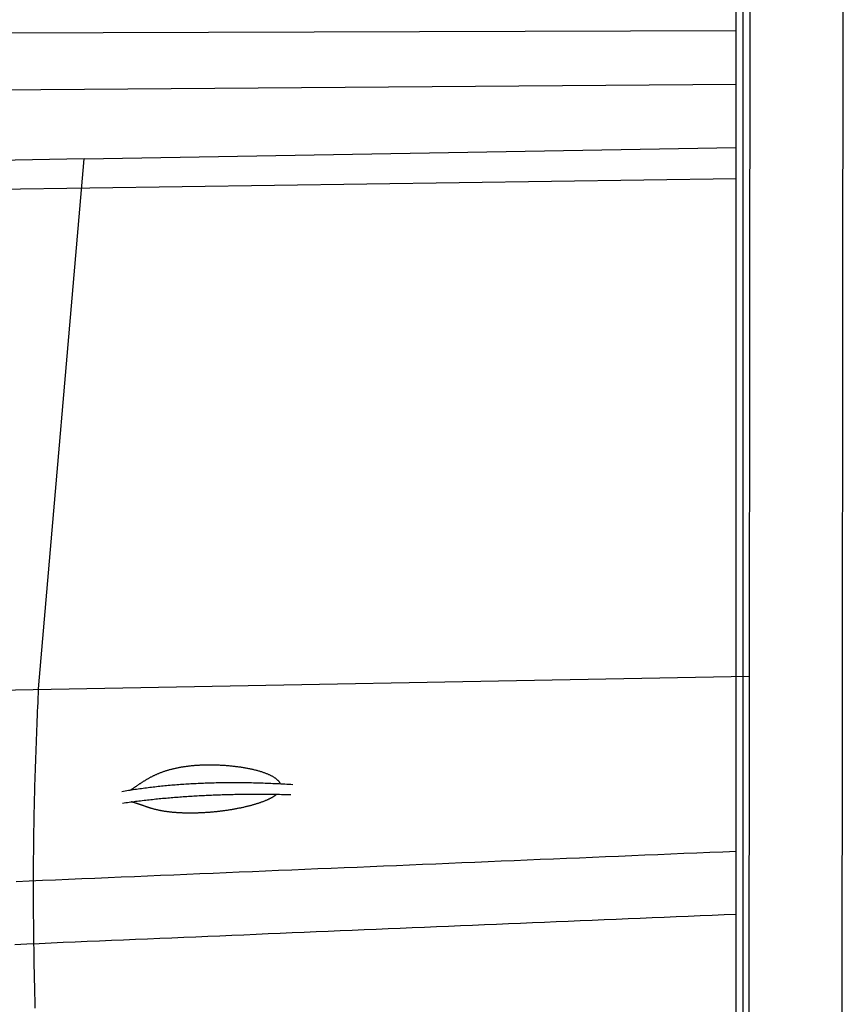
# Model space of a CAD drawing. Extents: x 562 to 7231, y 5317 to 13126.
# Tile 41 of 74: x 3600 to 4575, y 9026 to 10192. Entities that reach past the tile are written whole.
import ezdxf

# ---------------------------------------------------------------- set-up
doc = ezdxf.new("R2010")
doc.units = 0
doc.layers.get('0').update_dxf_attribs({"linetype": 'CONTINUOUS'})
doc.layers.add('CAR', color=10, linetype='CONTINUOUS')

msp = doc.modelspace()

# ---------------------------------------------------------------- linework, layer by layer
for p, q in [((4574.509, 10556.394), (4571.788, 8191.896)), ((4447.567, 8072.479), (4447.567, 10319.479)), ((4455.567, 10319.479), (4455.567, 8072.479)), ((4464.148, 10322.479), (4461.788, 8192.066))]:
    msp.add_line(p, q)
at = {"layer": 'CAR'}
for p, q in [((3285.7, 10174.896), (4447.567, 10178.798)), ((2824.7, 10102.53), (4447.567, 10115.178)), ((3676.283, 10026.669), (4447.567, 10040.077)), ((3676.283, 10026.669), (2905.009, 10012.208)), ((3622.465, 9399.596), (3676.283, 10026.669)), ((3547.453, 9990.721), (4447.567, 10003.697)), ((3520.441, 9396.697), (4463.142, 9414.205))]:
    msp.add_line(p, q, dxfattribs=at)
for points in [[(3618.51, 9021.41, 0), (3618.37, 9026.81, 0), (3618.23, 9032.21, 0), (3618.09, 9037.62, 0), (3617.96, 9043.02, 0), (3617.84, 9048.42, 0), (3617.72, 9053.82, 0), (3617.6, 9059.23, 0), (3617.49, 9064.63, 0), (3617.39, 9070.03, 0), (3617.29, 9075.44, 0), (3617.2, 9080.84, 0), (3617.11, 9086.24, 0), (3617.03, 9091.64, 0), (3616.95, 9097.05, 0), (3616.88, 9102.45, 0), (3616.81, 9107.85, 0), (3616.75, 9113.26, 0), (3616.7, 9118.66, 0), (3616.65, 9124.06, 0), (3616.61, 9129.46, 0), (3616.57, 9134.87, 0), (3616.54, 9140.27, 0), (3616.51, 9145.67, 0), (3616.5, 9151.07, 0), (3616.48, 9156.48, 0), (3616.48, 9161.88, 0), (3616.48, 9167.28, 0), (3616.48, 9172.69, 0), (3616.5, 9178.09, 0), (3616.51, 9183.49, 0), (3616.54, 9188.89, 0), (3616.57, 9194.3, 0), (3616.61, 9199.7, 0), (3616.66, 9205.1, 0), (3616.71, 9210.5, 0), (3616.77, 9215.91, 0), (3616.83, 9221.31, 0), (3616.9, 9226.71, 0), (3616.98, 9232.12, 0), (3617.07, 9237.52, 0), (3617.16, 9242.92, 0), (3617.26, 9248.32, 0), (3617.37, 9253.73, 0), (3617.48, 9259.13, 0), (3617.61, 9264.53, 0), (3617.74, 9269.93, 0), (3617.87, 9275.34, 0), (3618.02, 9280.74, 0), (3618.17, 9286.14, 0), (3618.32, 9291.54, 0), (3618.49, 9296.95, 0), (3618.66, 9302.35, 0), (3618.84, 9307.75, 0), (3619.02, 9313.16, 0), (3619.21, 9318.56, 0), (3619.41, 9323.96, 0), (3619.6, 9329.36, 0), (3619.81, 9334.77, 0), (3620.01, 9340.17, 0), (3620.23, 9345.57, 0), (3620.44, 9350.97, 0), (3620.66, 9356.38, 0), (3620.88, 9361.78, 0), (3621.1, 9367.18, 0), (3621.32, 9372.58, 0), (3621.55, 9377.99, 0), (3621.78, 9383.39, 0), (3622.01, 9388.79, 0), (3622.24, 9394.19, 0), (3622.46, 9399.6, 0)], [(3731.45, 9279.73, 0), (3731.97, 9280.08, 0), (3732.49, 9280.43, 0), (3733.01, 9280.78, 0), (3733.53, 9281.13, 0), (3734.05, 9281.49, 0), (3734.57, 9281.84, 0), (3735.08, 9282.19, 0), (3735.6, 9282.55, 0), (3736.12, 9282.9, 0), (3736.64, 9283.26, 0), (3737.15, 9283.61, 0), (3737.67, 9283.97, 0), (3738.19, 9284.33, 0), (3738.71, 9284.68, 0), (3739.23, 9285.04, 0), (3739.75, 9285.39, 0), (3740.27, 9285.75, 0), (3740.79, 9286.11, 0), (3741.32, 9286.46, 0), (3741.84, 9286.82, 0), (3742.37, 9287.17, 0), (3742.9, 9287.52, 0), (3743.43, 9287.88, 0), (3743.97, 9288.23, 0), (3744.51, 9288.58, 0), (3745.05, 9288.93, 0), (3745.59, 9289.28, 0), (3746.14, 9289.63, 0), (3746.69, 9289.98, 0), (3747.24, 9290.33, 0), (3747.79, 9290.67, 0), (3748.35, 9291.02, 0), (3748.92, 9291.36, 0), (3749.48, 9291.7, 0), (3750.05, 9292.04, 0), (3750.63, 9292.38, 0), (3751.21, 9292.72, 0), (3751.79, 9293.05, 0), (3752.38, 9293.39, 0), (3752.97, 9293.72, 0), (3753.57, 9294.05, 0), (3754.17, 9294.38, 0), (3754.78, 9294.71, 0), (3755.39, 9295.03, 0), (3756.01, 9295.35, 0), (3756.64, 9295.67, 0), (3757.26, 9295.99, 0), (3757.9, 9296.31, 0), (3758.54, 9296.62, 0), (3759.19, 9296.93, 0), (3759.84, 9297.24, 0), (3760.49, 9297.55, 0), (3761.16, 9297.85, 0), (3761.83, 9298.15, 0), (3762.51, 9298.45, 0), (3763.19, 9298.74, 0), (3763.88, 9299.04, 0), (3764.57, 9299.33, 0), (3765.28, 9299.61, 0), (3765.98, 9299.9, 0), (3766.7, 9300.18, 0), (3767.42, 9300.45, 0), (3768.15, 9300.73, 0), (3768.89, 9301, 0), (3769.63, 9301.27, 0), (3770.38, 9301.53, 0), (3771.14, 9301.79, 0), (3771.9, 9302.05, 0), (3772.68, 9302.3, 0), (3773.45, 9302.55, 0), (3774.24, 9302.8, 0), (3775.03, 9303.04, 0), (3775.84, 9303.28, 0), (3776.64, 9303.51, 0), (3777.46, 9303.75, 0), (3778.28, 9303.97, 0), (3779.11, 9304.2, 0), (3779.95, 9304.42, 0), (3780.8, 9304.63, 0), (3781.65, 9304.84, 0), (3782.51, 9305.05, 0), (3783.38, 9305.25, 0), (3784.26, 9305.45, 0), (3785.14, 9305.65, 0), (3786.03, 9305.84, 0), (3786.93, 9306.02, 0), (3787.83, 9306.2, 0), (3788.74, 9306.38, 0), (3789.66, 9306.55, 0), (3790.59, 9306.72, 0), (3791.53, 9306.89, 0), (3792.47, 9307.04, 0), (3793.42, 9307.2, 0), (3794.37, 9307.35, 0), (3795.34, 9307.49, 0), (3796.31, 9307.63, 0), (3797.29, 9307.77, 0), (3798.27, 9307.9, 0), (3799.26, 9308.03, 0), (3800.26, 9308.15, 0), (3801.26, 9308.26, 0), (3802.27, 9308.38, 0), (3803.29, 9308.48, 0), (3804.32, 9308.58, 0), (3805.35, 9308.68, 0), (3806.38, 9308.77, 0), (3807.42, 9308.86, 0), (3808.47, 9308.94, 0), (3809.53, 9309.02, 0), (3810.59, 9309.09, 0), (3811.65, 9309.15, 0), (3812.72, 9309.21, 0), (3813.8, 9309.27, 0), (3814.88, 9309.32, 0), (3815.97, 9309.37, 0), (3817.06, 9309.41, 0), (3818.16, 9309.44, 0), (3819.26, 9309.47, 0), (3820.36, 9309.5, 0), (3821.47, 9309.52, 0), (3822.58, 9309.53, 0), (3823.7, 9309.54, 0), (3824.82, 9309.54, 0), (3825.95, 9309.54, 0), (3827.07, 9309.53, 0), (3828.2, 9309.52, 0), (3829.34, 9309.5, 0), (3830.47, 9309.48, 0), (3831.61, 9309.45, 0), (3832.75, 9309.42, 0), (3833.89, 9309.38, 0), (3835.03, 9309.34, 0), (3836.18, 9309.29, 0), (3837.33, 9309.23, 0), (3838.47, 9309.17, 0), (3839.62, 9309.11, 0), (3840.77, 9309.04, 0), (3841.91, 9308.96, 0), (3843.06, 9308.88, 0), (3844.21, 9308.8, 0), (3845.36, 9308.7, 0), (3846.5, 9308.61, 0), (3847.64, 9308.51, 0), (3848.79, 9308.4, 0), (3849.92, 9308.29, 0), (3851.06, 9308.17, 0), (3852.2, 9308.05, 0), (3853.33, 9307.92, 0), (3854.46, 9307.79, 0), (3855.58, 9307.65, 0), (3856.7, 9307.51, 0), (3857.82, 9307.36, 0), (3858.93, 9307.21, 0), (3860.04, 9307.05, 0), (3861.14, 9306.89, 0), (3862.24, 9306.72, 0), (3863.33, 9306.55, 0), (3864.41, 9306.38, 0), (3865.49, 9306.19, 0), (3866.56, 9306.01, 0), (3867.62, 9305.82, 0), (3868.68, 9305.62, 0), (3869.72, 9305.42, 0), (3870.76, 9305.22, 0), (3871.79, 9305.01, 0), (3872.82, 9304.8, 0), (3873.83, 9304.58, 0), (3874.83, 9304.36, 0), (3875.83, 9304.13, 0), (3876.81, 9303.9, 0), (3877.78, 9303.66, 0), (3878.74, 9303.42, 0), (3879.69, 9303.18, 0), (3880.63, 9302.93, 0), (3881.56, 9302.68, 0), (3882.48, 9302.43, 0), (3883.38, 9302.17, 0), (3884.27, 9301.9, 0), (3885.15, 9301.64, 0), (3886.02, 9301.37, 0), (3886.87, 9301.09, 0), (3887.71, 9300.81, 0), (3888.53, 9300.53, 0), (3889.34, 9300.25, 0), (3890.14, 9299.96, 0), (3890.92, 9299.66, 0), (3891.69, 9299.37, 0), (3892.44, 9299.07, 0), (3893.18, 9298.77, 0), (3893.9, 9298.46, 0), (3894.6, 9298.15, 0), (3895.29, 9297.84, 0), (3895.97, 9297.53, 0), (3896.62, 9297.21, 0), (3897.27, 9296.89, 0), (3897.89, 9296.57, 0), (3898.5, 9296.24, 0), (3899.09, 9295.91, 0), (3899.66, 9295.58, 0), (3900.22, 9295.25, 0), (3900.76, 9294.91, 0), (3901.29, 9294.57, 0), (3901.79, 9294.23, 0), (3902.28, 9293.89, 0), (3902.75, 9293.55, 0), (3903.21, 9293.2, 0), (3903.64, 9292.85, 0), (3904.06, 9292.5, 0), (3904.46, 9292.15, 0), (3904.85, 9291.8, 0), (3905.22, 9291.44, 0), (3905.57, 9291.09, 0), (3905.9, 9290.73, 0), (3906.21, 9290.37, 0), (3906.51, 9290.01, 0), (3906.79, 9289.65, 0), (3907.05, 9289.28, 0), (3907.3, 9288.92, 0), (3907.53, 9288.56, 0), (3907.74, 9288.19, 0), (3907.94, 9287.82, 0), (3908.12, 9287.46, 0), (3908.28, 9287.09, 0)], [(3721.1, 9278.02, 0), (3722.99, 9278.34, 0), (3724.89, 9278.66, 0), (3726.79, 9278.98, 0), (3728.69, 9279.29, 0), (3730.6, 9279.59, 0), (3732.52, 9279.89, 0), (3734.44, 9280.19, 0), (3736.37, 9280.47, 0), (3738.3, 9280.76, 0), (3740.23, 9281.04, 0), (3742.17, 9281.31, 0), (3744.12, 9281.58, 0), (3746.07, 9281.85, 0), (3748.02, 9282.11, 0), (3749.99, 9282.36, 0), (3751.95, 9282.61, 0), (3753.92, 9282.85, 0), (3755.9, 9283.09, 0), (3757.88, 9283.32, 0), (3759.86, 9283.55, 0), (3761.85, 9283.78, 0), (3763.85, 9283.99, 0), (3765.85, 9284.21, 0), (3767.86, 9284.42, 0), (3769.87, 9284.62, 0), (3771.88, 9284.82, 0), (3773.9, 9285.01, 0), (3775.93, 9285.2, 0), (3777.96, 9285.38, 0), (3780, 9285.56, 0), (3782.04, 9285.73, 0), (3784.08, 9285.9, 0), (3786.13, 9286.06, 0), (3788.19, 9286.22, 0), (3790.25, 9286.37, 0), (3792.32, 9286.52, 0), (3794.39, 9286.66, 0), (3796.46, 9286.8, 0), (3798.54, 9286.93, 0), (3800.63, 9287.06, 0), (3802.72, 9287.18, 0), (3804.82, 9287.3, 0), (3806.92, 9287.41, 0), (3809.02, 9287.51, 0), (3811.13, 9287.62, 0), (3813.25, 9287.71, 0), (3815.37, 9287.8, 0), (3817.5, 9287.89, 0), (3819.63, 9287.97, 0), (3821.76, 9288.05, 0), (3823.9, 9288.12, 0), (3826.05, 9288.18, 0), (3828.2, 9288.25, 0), (3830.36, 9288.3, 0), (3832.52, 9288.35, 0), (3834.68, 9288.4, 0), (3836.85, 9288.44, 0), (3839.03, 9288.47, 0), (3841.21, 9288.5, 0), (3843.4, 9288.53, 0), (3845.59, 9288.55, 0), (3847.78, 9288.57, 0), (3849.98, 9288.58, 0), (3852.19, 9288.58, 0), (3854.4, 9288.58, 0), (3856.62, 9288.58, 0), (3858.84, 9288.56, 0), (3861.06, 9288.55, 0), (3863.3, 9288.53, 0), (3865.53, 9288.5, 0), (3867.77, 9288.47, 0), (3870.02, 9288.44, 0), (3872.27, 9288.4, 0), (3874.53, 9288.35, 0), (3876.79, 9288.3, 0), (3879.05, 9288.24, 0), (3881.32, 9288.18, 0), (3883.6, 9288.12, 0), (3885.88, 9288.05, 0), (3888.17, 9287.97, 0), (3890.46, 9287.89, 0), (3892.75, 9287.8, 0), (3895.06, 9287.71, 0), (3897.36, 9287.61, 0), (3899.67, 9287.51, 0), (3901.99, 9287.41, 0), (3904.31, 9287.29, 0), (3906.64, 9287.18, 0), (3908.97, 9287.05, 0), (3911.3, 9286.93, 0), (3913.64, 9286.8, 0), (3915.99, 9286.66, 0), (3918.34, 9286.52, 0), (3920.7, 9286.37, 0), (3923.06, 9286.22, 0)], [(3721.69, 9264.2, 0), (3723.63, 9264.48, 0), (3725.57, 9264.75, 0), (3727.51, 9265.01, 0), (3729.46, 9265.28, 0), (3731.42, 9265.53, 0), (3733.37, 9265.79, 0), (3735.33, 9266.04, 0), (3737.29, 9266.29, 0), (3739.26, 9266.54, 0), (3741.23, 9266.78, 0), (3743.2, 9267.01, 0), (3745.18, 9267.25, 0), (3747.16, 9267.48, 0), (3749.14, 9267.71, 0), (3751.13, 9267.93, 0), (3753.12, 9268.15, 0), (3755.11, 9268.36, 0), (3757.11, 9268.58, 0), (3759.11, 9268.79, 0), (3761.11, 9268.99, 0), (3763.12, 9269.19, 0), (3765.13, 9269.39, 0), (3767.14, 9269.59, 0), (3769.16, 9269.78, 0), (3771.18, 9269.96, 0), (3773.2, 9270.15, 0), (3775.23, 9270.33, 0), (3777.26, 9270.5, 0), (3779.29, 9270.68, 0), (3781.33, 9270.85, 0), (3783.37, 9271.01, 0), (3785.42, 9271.18, 0), (3787.46, 9271.33, 0), (3789.51, 9271.49, 0), (3791.57, 9271.64, 0), (3793.63, 9271.79, 0), (3795.69, 9271.93, 0), (3797.75, 9272.07, 0), (3799.82, 9272.21, 0), (3801.89, 9272.35, 0), (3803.97, 9272.48, 0), (3806.04, 9272.6, 0), (3808.13, 9272.73, 0), (3810.21, 9272.84, 0), (3812.3, 9272.96, 0), (3814.39, 9273.07, 0), (3816.49, 9273.18, 0), (3818.58, 9273.29, 0), (3820.69, 9273.39, 0), (3822.79, 9273.49, 0), (3824.9, 9273.58, 0), (3827.01, 9273.67, 0), (3829.13, 9273.76, 0), (3831.25, 9273.84, 0), (3833.37, 9273.92, 0), (3835.5, 9274, 0), (3837.62, 9274.07, 0), (3839.76, 9274.14, 0), (3841.89, 9274.21, 0), (3844.03, 9274.27, 0), (3846.18, 9274.33, 0), (3848.32, 9274.38, 0), (3850.47, 9274.43, 0), (3852.62, 9274.48, 0), (3854.78, 9274.53, 0), (3856.94, 9274.57, 0), (3859.1, 9274.6, 0), (3861.27, 9274.64, 0), (3863.44, 9274.67, 0), (3865.61, 9274.69, 0), (3867.79, 9274.72, 0), (3869.97, 9274.73, 0), (3872.15, 9274.75, 0), (3874.34, 9274.76, 0), (3876.53, 9274.77, 0), (3878.72, 9274.78, 0), (3880.92, 9274.78, 0), (3883.12, 9274.77, 0), (3885.33, 9274.77, 0), (3887.53, 9274.76, 0), (3889.74, 9274.75, 0), (3891.96, 9274.73, 0), (3894.18, 9274.71, 0), (3896.4, 9274.68, 0), (3898.62, 9274.66, 0), (3900.85, 9274.63, 0), (3903.08, 9274.59, 0), (3905.31, 9274.55, 0), (3907.55, 9274.51, 0), (3909.79, 9274.47, 0), (3912.04, 9274.42, 0), (3914.29, 9274.37, 0), (3916.54, 9274.31, 0), (3918.79, 9274.25, 0), (3921.05, 9274.19, 0)], [(3904.19, 9274.57, 0), (3903.87, 9274.29, 0), (3903.53, 9274.01, 0), (3903.19, 9273.73, 0), (3902.83, 9273.45, 0), (3902.46, 9273.17, 0), (3902.08, 9272.9, 0), (3901.7, 9272.62, 0), (3901.3, 9272.35, 0), (3900.89, 9272.07, 0), (3900.47, 9271.8, 0), (3900.04, 9271.53, 0), (3899.6, 9271.26, 0), (3899.14, 9270.99, 0), (3898.68, 9270.72, 0), (3898.21, 9270.45, 0), (3897.72, 9270.18, 0), (3897.23, 9269.92, 0), (3896.72, 9269.65, 0), (3896.21, 9269.39, 0), (3895.68, 9269.12, 0), (3895.15, 9268.86, 0), (3894.6, 9268.6, 0), (3894.04, 9268.34, 0), (3893.47, 9268.08, 0), (3892.9, 9267.82, 0), (3892.31, 9267.56, 0), (3891.71, 9267.3, 0), (3891.1, 9267.05, 0), (3890.48, 9266.79, 0), (3889.85, 9266.54, 0), (3889.21, 9266.29, 0), (3888.56, 9266.03, 0), (3887.9, 9265.78, 0), (3887.23, 9265.53, 0), (3886.55, 9265.28, 0), (3885.86, 9265.04, 0), (3885.16, 9264.79, 0), (3884.45, 9264.54, 0), (3883.73, 9264.3, 0), (3883.01, 9264.06, 0), (3882.27, 9263.82, 0), (3881.52, 9263.58, 0), (3880.77, 9263.34, 0), (3880, 9263.1, 0), (3879.23, 9262.86, 0), (3878.45, 9262.63, 0), (3877.66, 9262.4, 0), (3876.86, 9262.17, 0), (3876.05, 9261.94, 0), (3875.24, 9261.71, 0), (3874.41, 9261.48, 0), (3873.58, 9261.26, 0), (3872.74, 9261.04, 0), (3871.89, 9260.81, 0), (3871.04, 9260.6, 0), (3870.17, 9260.38, 0), (3869.3, 9260.16, 0), (3868.42, 9259.95, 0), (3867.54, 9259.74, 0), (3866.65, 9259.53, 0), (3865.75, 9259.32, 0), (3864.84, 9259.12, 0), (3863.93, 9258.92, 0), (3863.01, 9258.72, 0), (3862.08, 9258.52, 0), (3861.15, 9258.32, 0), (3860.21, 9258.13, 0), (3859.27, 9257.94, 0), (3858.32, 9257.75, 0), (3857.37, 9257.57, 0), (3856.41, 9257.38, 0), (3855.44, 9257.2, 0), (3854.47, 9257.03, 0), (3853.5, 9256.85, 0), (3852.52, 9256.68, 0), (3851.53, 9256.51, 0), (3850.55, 9256.34, 0), (3849.55, 9256.18, 0), (3848.56, 9256.02, 0), (3847.56, 9255.86, 0), (3846.55, 9255.71, 0), (3845.55, 9255.55, 0), (3844.54, 9255.41, 0), (3843.52, 9255.26, 0), (3842.51, 9255.12, 0), (3841.49, 9254.98, 0), (3840.47, 9254.84, 0), (3839.44, 9254.71, 0), (3838.42, 9254.58, 0), (3837.39, 9254.45, 0), (3836.36, 9254.33, 0), (3835.33, 9254.21, 0), (3834.3, 9254.1, 0), (3833.27, 9253.98, 0), (3832.23, 9253.87, 0), (3831.2, 9253.77, 0), (3830.16, 9253.66, 0), (3829.12, 9253.57, 0), (3828.09, 9253.47, 0), (3827.05, 9253.38, 0), (3826.02, 9253.29, 0), (3824.98, 9253.2, 0), (3823.95, 9253.12, 0), (3822.91, 9253.04, 0), (3821.88, 9252.97, 0), (3820.85, 9252.9, 0), (3819.82, 9252.83, 0), (3818.79, 9252.77, 0), (3817.77, 9252.71, 0), (3816.74, 9252.65, 0), (3815.72, 9252.6, 0), (3814.7, 9252.55, 0), (3813.68, 9252.51, 0), (3812.67, 9252.47, 0), (3811.65, 9252.43, 0), (3810.65, 9252.39, 0), (3809.64, 9252.36, 0), (3808.64, 9252.34, 0), (3807.64, 9252.31, 0), (3806.65, 9252.29, 0), (3805.65, 9252.28, 0), (3804.67, 9252.27, 0), (3803.69, 9252.26, 0), (3802.71, 9252.25, 0), (3801.74, 9252.25, 0), (3800.77, 9252.25, 0), (3799.8, 9252.26, 0), (3798.85, 9252.27, 0), (3797.89, 9252.28, 0), (3796.94, 9252.3, 0), (3796, 9252.32, 0), (3795.07, 9252.34, 0), (3794.13, 9252.37, 0), (3793.21, 9252.4, 0), (3792.29, 9252.43, 0), (3791.38, 9252.47, 0), (3790.47, 9252.51, 0), (3789.57, 9252.56, 0), (3788.68, 9252.61, 0), (3787.79, 9252.66, 0), (3786.91, 9252.71, 0), (3786.03, 9252.77, 0), (3785.17, 9252.83, 0), (3784.31, 9252.9, 0), (3783.45, 9252.97, 0), (3782.61, 9253.04, 0), (3781.77, 9253.11, 0), (3780.93, 9253.19, 0), (3780.11, 9253.27, 0), (3779.29, 9253.36, 0), (3778.48, 9253.45, 0), (3777.68, 9253.54, 0), (3776.88, 9253.63, 0), (3776.09, 9253.73, 0), (3775.31, 9253.83, 0), (3774.54, 9253.93, 0), (3773.77, 9254.04, 0), (3773.01, 9254.15, 0), (3772.26, 9254.26, 0), (3771.52, 9254.38, 0), (3770.78, 9254.49, 0), (3770.05, 9254.61, 0), (3769.33, 9254.74, 0), (3768.61, 9254.86, 0), (3767.9, 9254.99, 0), (3767.2, 9255.12, 0), (3766.51, 9255.26, 0), (3765.82, 9255.4, 0), (3765.14, 9255.54, 0), (3764.47, 9255.68, 0), (3763.8, 9255.82, 0), (3763.14, 9255.97, 0), (3762.49, 9256.12, 0), (3761.84, 9256.27, 0), (3761.2, 9256.42, 0), (3760.56, 9256.58, 0), (3759.93, 9256.74, 0), (3759.31, 9256.9, 0), (3758.69, 9257.06, 0), (3758.07, 9257.23, 0), (3757.47, 9257.4, 0), (3756.86, 9257.56, 0), (3756.26, 9257.74, 0), (3755.67, 9257.91, 0), (3755.08, 9258.08, 0), (3754.49, 9258.26, 0), (3753.91, 9258.44, 0), (3753.33, 9258.62, 0), (3752.75, 9258.8, 0), (3752.18, 9258.99, 0), (3751.61, 9259.17, 0), (3751.04, 9259.36, 0), (3750.48, 9259.55, 0), (3749.91, 9259.74, 0), (3749.35, 9259.93, 0), (3748.79, 9260.12, 0), (3748.22, 9260.32, 0), (3747.66, 9260.51, 0), (3747.1, 9260.71, 0), (3746.54, 9260.91, 0), (3745.97, 9261.1, 0), (3745.41, 9261.3, 0), (3744.84, 9261.51, 0), (3744.27, 9261.71, 0), (3743.7, 9261.91, 0), (3743.13, 9262.11, 0), (3742.55, 9262.32, 0), (3741.97, 9262.52, 0), (3741.38, 9262.73, 0), (3740.79, 9262.94, 0), (3740.19, 9263.15, 0), (3739.59, 9263.35, 0), (3738.97, 9263.56, 0), (3738.36, 9263.77, 0), (3737.73, 9263.98, 0), (3737.09, 9264.19, 0), (3736.45, 9264.4, 0), (3735.79, 9264.61, 0), (3735.13, 9264.82, 0), (3734.45, 9265.03, 0), (3733.77, 9265.24, 0), (3733.07, 9265.45, 0), (3732.35, 9265.66, 0)], [(4447.57, 9206.88, 0), (4432.14, 9206.24, 0), (4416.72, 9205.59, 0), (4401.3, 9204.95, 0), (4385.87, 9204.3, 0), (4370.44, 9203.66, 0), (4355.01, 9203.01, 0), (4339.57, 9202.37, 0), (4324.13, 9201.72, 0), (4308.7, 9201.07, 0), (4293.26, 9200.43, 0), (4277.81, 9199.78, 0), (4262.37, 9199.13, 0), (4246.92, 9198.49, 0), (4231.47, 9197.84, 0), (4216.02, 9197.19, 0), (4200.56, 9196.54, 0), (4185.11, 9195.9, 0), (4169.65, 9195.25, 0), (4154.19, 9194.6, 0), (4138.72, 9193.95, 0), (4123.26, 9193.3, 0), (4107.79, 9192.65, 0), (4092.32, 9192, 0), (4076.84, 9191.35, 0), (4061.36, 9190.7, 0), (4045.89, 9190.05, 0), (4030.4, 9189.4, 0), (4014.92, 9188.75, 0), (3999.43, 9188.09, 0), (3983.94, 9187.44, 0), (3968.45, 9186.79, 0), (3952.96, 9186.14, 0), (3937.46, 9185.48, 0), (3921.96, 9184.83, 0), (3906.46, 9184.18, 0), (3890.95, 9183.52, 0), (3875.44, 9182.87, 0), (3859.93, 9182.22, 0), (3844.41, 9181.56, 0), (3828.9, 9180.9, 0), (3813.38, 9180.25, 0), (3797.85, 9179.59, 0), (3782.33, 9178.94, 0), (3766.8, 9178.28, 0), (3751.27, 9177.62, 0), (3735.73, 9176.97, 0), (3720.19, 9176.31, 0), (3704.65, 9175.65, 0), (3689.11, 9174.99, 0), (3673.56, 9174.33, 0), (3658.01, 9173.67, 0), (3642.46, 9173.02, 0), (3626.9, 9172.36, 0), (3611.34, 9171.7, 0), (3595.78, 9171.03, 0)], [(4447.57, 9132.42, 0), (4433.41, 9131.83, 0), (4419.25, 9131.23, 0), (4405.08, 9130.64, 0), (4390.92, 9130.05, 0), (4376.75, 9129.46, 0), (4362.59, 9128.87, 0), (4348.42, 9128.27, 0), (4334.25, 9127.68, 0), (4320.07, 9127.09, 0), (4305.9, 9126.49, 0), (4291.72, 9125.9, 0), (4277.54, 9125.31, 0), (4263.36, 9124.71, 0), (4249.18, 9124.12, 0), (4234.99, 9123.52, 0), (4220.81, 9122.93, 0), (4206.62, 9122.33, 0), (4192.43, 9121.74, 0), (4178.23, 9121.14, 0), (4164.04, 9120.55, 0), (4149.84, 9119.95, 0), (4135.64, 9119.36, 0), (4121.44, 9118.76, 0), (4107.24, 9118.16, 0), (4093.04, 9117.57, 0), (4078.83, 9116.97, 0), (4064.62, 9116.37, 0), (4050.41, 9115.77, 0), (4036.19, 9115.18, 0), (4021.98, 9114.58, 0), (4007.76, 9113.98, 0), (3993.54, 9113.38, 0), (3979.32, 9112.78, 0), (3965.09, 9112.18, 0), (3950.87, 9111.58, 0), (3936.64, 9110.98, 0), (3922.41, 9110.38, 0), (3908.17, 9109.78, 0), (3893.93, 9109.18, 0), (3879.7, 9108.58, 0), (3865.45, 9107.98, 0), (3851.21, 9107.38, 0), (3836.97, 9106.78, 0), (3822.72, 9106.18, 0), (3808.47, 9105.57, 0), (3794.21, 9104.97, 0), (3779.96, 9104.37, 0), (3765.7, 9103.77, 0), (3751.44, 9103.16, 0), (3737.17, 9102.56, 0), (3722.91, 9101.96, 0), (3708.64, 9101.35, 0), (3694.37, 9100.75, 0), (3680.09, 9100.14, 0), (3665.82, 9099.54, 0), (3651.54, 9098.93, 0), (3637.26, 9098.33, 0), (3622.97, 9097.72, 0), (3608.69, 9097.11, 0), (3594.4, 9096.51, 0)]]:
    msp.add_polyline3d(points, dxfattribs=at)

doc.saveas('drawing.dxf')
